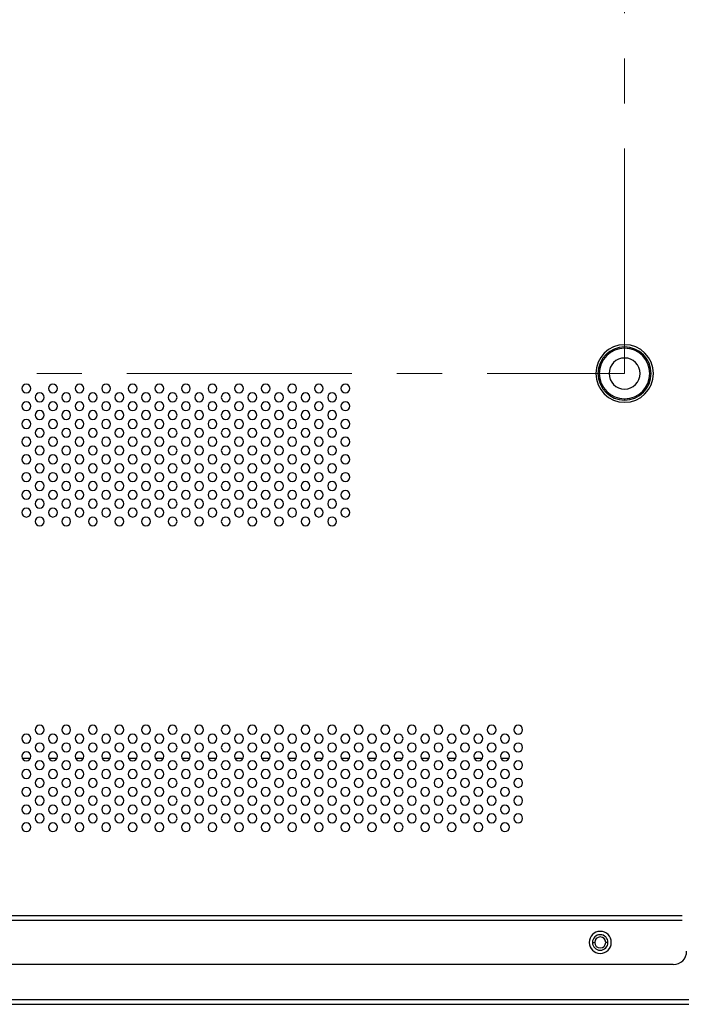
# Model space of a CAD drawing. Header units: millimetres. Extents: x 0 to 1118, y 0 to 864.
# Tile 64 of 256: x 915 to 952, y 282 to 337. Entities that reach past the tile are written whole.
import ezdxf

# ---------------------------------------------------------------- set-up
doc = ezdxf.new("R2010")
doc.units = ezdxf.units.MM
doc.linetypes.add('CENTERX2', pattern=[20.32, 12.7, -2.54, 2.54, -2.54])

msp = doc.modelspace()

# ---------------------------------------------------------------- linework, layer by layer
at = {"color": 7, "linetype": 'CENTERX2', "lineweight": 18}
for p, q in [((949.2623, 317.1253), (949.2623, 467.1253)), ((799.2623, 317.1253), (949.2623, 317.1253))]:
    msp.add_line(p, q, dxfattribs=at)
at = {"color": 7, "linetype": 'Continuous', "lineweight": 25}
for p, q in [((949.2623, 318.5503), (949.2623, 318.6253)), ((949.2623, 315.7003), (949.2623, 315.6253)), ((915.7294, 295.4066), (915.2952, 295.4066)), ((917.2294, 295.4066), (916.7952, 295.4066)), ((918.7294, 295.4066), (918.2952, 295.4066)), ((920.2294, 295.4066), (919.7952, 295.4066)), ((921.7294, 295.4066), (921.2952, 295.4066)), ((923.2294, 295.4066), (922.7952, 295.4066)), ((924.7294, 295.4066), (924.2952, 295.4066)), ((926.2294, 295.4066), (925.7952, 295.4066)), ((927.7294, 295.4066), (927.2952, 295.4066)), ((929.2294, 295.4066), (928.7952, 295.4066)), ((930.7294, 295.4066), (930.2952, 295.4066)), ((932.2294, 295.4066), (931.7952, 295.4066)), ((933.7294, 295.4066), (933.2952, 295.4066)), ((935.2294, 295.4066), (934.7952, 295.4066)), ((936.7294, 295.4066), (936.2952, 295.4066)), ((938.2294, 295.4066), (937.7952, 295.4066)), ((939.7294, 295.4066), (939.2952, 295.4066)), ((941.2294, 295.4066), (940.7952, 295.4066)), ((942.7294, 295.4066), (942.2952, 295.4066)), ((952.5123, 286.5306), (796.0123, 286.5306)), ((796.0123, 286.2806), (952.5123, 286.2806)), ((947.4498, 285.0306), (947.5748, 285.0306)), ((948.3248, 285.0306), (948.1998, 285.0306)), ((952.0123, 283.7806), (796.5123, 283.7806)), ((973.1243, 281.7906), (799.2873, 281.7906)), ((799.2873, 281.5406), (973.1243, 281.5406))]:
    msp.add_line(p, q, dxfattribs=at)
for centre, radius, start, end in [((949.2623, 317.1253), 1.625, 0, 180), ((949.2623, 317.1253), 1.5, 90, 180), ((949.2623, 317.1253), 1.425, 90, 180), ((949.2623, 317.1253), 1.5, 0, 90), ((949.2623, 317.1253), 1.425, 0, 90), ((949.2623, 317.1253), 0.875, 90, 270), ((949.2623, 317.1253), 0.875, 270, 90), ((949.2623, 317.1253), 1.625, 180, 0), ((949.2623, 317.1253), 1.5, 180, 270), ((949.2623, 317.1253), 1.425, 180, 270), ((949.2623, 317.1253), 1.425, 270, 0), ((949.2623, 317.1253), 1.5, 270, 0), ((915.5123, 316.2806), 0.25, 0, 180), ((915.5123, 316.2806), 0.25, 180, 0), ((917.0123, 316.2806), 0.25, 0, 180), ((917.0123, 316.2806), 0.25, 180, 0), ((918.5123, 316.2806), 0.25, 0, 180), ((918.5123, 316.2806), 0.25, 180, 0), ((920.0123, 316.2806), 0.25, 0, 180), ((920.0123, 316.2806), 0.25, 180, 0), ((921.5123, 316.2806), 0.25, 0, 180), ((921.5123, 316.2806), 0.25, 180, 0), ((923.0123, 316.2806), 0.25, 0, 180), ((923.0123, 316.2806), 0.25, 180, 0), ((924.5123, 316.2806), 0.25, 0, 180), ((924.5123, 316.2806), 0.25, 180, 0), ((926.0123, 316.2806), 0.25, 0, 180), ((926.0123, 316.2806), 0.25, 180, 0), ((927.5123, 316.2806), 0.25, 0, 180), ((927.5123, 316.2806), 0.25, 180, 0), ((929.0123, 316.2806), 0.25, 0, 180), ((929.0123, 316.2806), 0.25, 180, 0), ((930.5123, 316.2806), 0.25, 0, 180), ((930.5123, 316.2806), 0.25, 180, 0), ((932.0123, 316.2806), 0.25, 0, 180), ((932.0123, 316.2806), 0.25, 180, 0), ((933.5123, 316.2806), 0.25, 0, 180), ((933.5123, 316.2806), 0.25, 180, 0), ((915.5123, 315.2806), 0.25, 0, 180), ((916.2623, 315.7806), 0.25, 0, 180), ((916.2623, 315.7806), 0.25, 180, 0), ((917.0123, 315.2806), 0.25, 0, 180), ((917.7623, 315.7806), 0.25, 0, 180), ((917.7623, 315.7806), 0.25, 180, 0), ((918.5123, 315.2806), 0.25, 0, 180), ((919.2623, 315.7806), 0.25, 0, 180), ((919.2623, 315.7806), 0.25, 180, 0), ((920.0123, 315.2806), 0.25, 0, 180), ((920.7623, 315.7806), 0.25, 0, 180), ((920.7623, 315.7806), 0.25, 180, 0), ((921.5123, 315.2806), 0.25, 0, 180), ((922.2623, 315.7806), 0.25, 0, 180), ((922.2623, 315.7806), 0.25, 180, 0), ((923.0123, 315.2806), 0.25, 0, 180), ((923.7623, 315.7806), 0.25, 0, 180), ((923.7623, 315.7806), 0.25, 180, 0), ((924.5123, 315.2806), 0.25, 0, 180), ((925.2623, 315.7806), 0.25, 0, 180), ((925.2623, 315.7806), 0.25, 180, 0), ((926.0123, 315.2806), 0.25, 0, 180), ((926.7623, 315.7806), 0.25, 0, 180), ((926.7623, 315.7806), 0.25, 180, 0), ((927.5123, 315.2806), 0.25, 0, 180), ((928.2623, 315.7806), 0.25, 0, 180), ((928.2623, 315.7806), 0.25, 180, 0), ((929.0123, 315.2806), 0.25, 0, 180), ((929.7623, 315.7806), 0.25, 0, 180), ((929.7623, 315.7806), 0.25, 180, 0), ((930.5123, 315.2806), 0.25, 0, 180), ((931.2623, 315.7806), 0.25, 0, 180), ((931.2623, 315.7806), 0.25, 180, 0), ((932.0123, 315.2806), 0.25, 0, 180), ((932.7623, 315.7806), 0.25, 0, 180), ((932.7623, 315.7806), 0.25, 180, 0), ((933.5123, 315.2806), 0.25, 0, 180), ((915.5123, 315.2806), 0.25, 180, 0), ((916.2623, 314.7806), 0.25, 0, 180), ((917.0123, 315.2806), 0.25, 180, 0), ((917.7623, 314.7806), 0.25, 0, 180), ((918.5123, 315.2806), 0.25, 180, 0), ((919.2623, 314.7806), 0.25, 0, 180), ((920.0123, 315.2806), 0.25, 180, 0), ((920.7623, 314.7806), 0.25, 0, 180), ((921.5123, 315.2806), 0.25, 180, 0), ((922.2623, 314.7806), 0.25, 0, 180), ((923.0123, 315.2806), 0.25, 180, 0), ((923.7623, 314.7806), 0.25, 0, 180), ((924.5123, 315.2806), 0.25, 180, 0), ((925.2623, 314.7806), 0.25, 0, 180), ((926.0123, 315.2806), 0.25, 180, 0), ((926.7623, 314.7806), 0.25, 0, 180), ((927.5123, 315.2806), 0.25, 180, 0), ((928.2623, 314.7806), 0.25, 0, 180), ((929.0123, 315.2806), 0.25, 180, 0), ((929.7623, 314.7806), 0.25, 0, 180), ((930.5123, 315.2806), 0.25, 180, 0), ((931.2623, 314.7806), 0.25, 0, 180), ((932.0123, 315.2806), 0.25, 180, 0), ((932.7623, 314.7806), 0.25, 0, 180), ((933.5123, 315.2806), 0.25, 180, 0), ((915.5123, 314.2806), 0.25, 0, 180), ((916.2623, 314.7806), 0.25, 180, 0), ((917.0123, 314.2806), 0.25, 0, 180), ((917.7623, 314.7806), 0.25, 180, 0), ((918.5123, 314.2806), 0.25, 0, 180), ((919.2623, 314.7806), 0.25, 180, 0), ((920.0123, 314.2806), 0.25, 0, 180), ((920.7623, 314.7806), 0.25, 180, 0), ((921.5123, 314.2806), 0.25, 0, 180), ((922.2623, 314.7806), 0.25, 180, 0), ((923.0123, 314.2806), 0.25, 0, 180), ((923.7623, 314.7806), 0.25, 180, 0), ((924.5123, 314.2806), 0.25, 0, 180), ((925.2623, 314.7806), 0.25, 180, 0), ((926.0123, 314.2806), 0.25, 0, 180), ((926.7623, 314.7806), 0.25, 180, 0), ((927.5123, 314.2806), 0.25, 0, 180), ((928.2623, 314.7806), 0.25, 180, 0), ((929.0123, 314.2806), 0.25, 0, 180), ((929.7623, 314.7806), 0.25, 180, 0), ((930.5123, 314.2806), 0.25, 0, 180), ((931.2623, 314.7806), 0.25, 180, 0), ((932.0123, 314.2806), 0.25, 0, 180), ((932.7623, 314.7806), 0.25, 180, 0), ((933.5123, 314.2806), 0.25, 0, 180), ((915.5123, 314.2806), 0.25, 180, 0), ((916.2623, 313.7806), 0.25, 0, 180), ((917.0123, 314.2806), 0.25, 180, 0), ((917.7623, 313.7806), 0.25, 0, 180), ((918.5123, 314.2806), 0.25, 180, 0), ((919.2623, 313.7806), 0.25, 0, 180), ((920.0123, 314.2806), 0.25, 180, 0), ((920.7623, 313.7806), 0.25, 0, 180), ((921.5123, 314.2806), 0.25, 180, 0), ((922.2623, 313.7806), 0.25, 0, 180), ((923.0123, 314.2806), 0.25, 180, 0), ((923.7623, 313.7806), 0.25, 0, 180), ((924.5123, 314.2806), 0.25, 180, 0), ((925.2623, 313.7806), 0.25, 0, 180), ((926.0123, 314.2806), 0.25, 180, 0), ((926.7623, 313.7806), 0.25, 0, 180), ((927.5123, 314.2806), 0.25, 180, 0), ((928.2623, 313.7806), 0.25, 0, 180), ((929.0123, 314.2806), 0.25, 180, 0), ((929.7623, 313.7806), 0.25, 0, 180), ((930.5123, 314.2806), 0.25, 180, 0), ((931.2623, 313.7806), 0.25, 0, 180), ((932.0123, 314.2806), 0.25, 180, 0), ((932.7623, 313.7806), 0.25, 0, 180), ((933.5123, 314.2806), 0.25, 180, 0), ((915.5123, 313.2806), 0.25, 0, 180), ((915.5123, 313.2806), 0.25, 180, 0), ((916.2623, 313.7806), 0.25, 180, 0), ((917.0123, 313.2806), 0.25, 0, 180), ((917.0123, 313.2806), 0.25, 180, 0), ((917.7623, 313.7806), 0.25, 180, 0), ((918.5123, 313.2806), 0.25, 0, 180), ((918.5123, 313.2806), 0.25, 180, 0), ((919.2623, 313.7806), 0.25, 180, 0), ((920.0123, 313.2806), 0.25, 0, 180), ((920.0123, 313.2806), 0.25, 180, 0), ((920.7623, 313.7806), 0.25, 180, 0), ((921.5123, 313.2806), 0.25, 0, 180), ((921.5123, 313.2806), 0.25, 180, 0), ((922.2623, 313.7806), 0.25, 180, 0), ((923.0123, 313.2806), 0.25, 0, 180), ((923.0123, 313.2806), 0.25, 180, 0), ((923.7623, 313.7806), 0.25, 180, 0), ((924.5123, 313.2806), 0.25, 0, 180), ((924.5123, 313.2806), 0.25, 180, 0), ((925.2623, 313.7806), 0.25, 180, 0), ((926.0123, 313.2806), 0.25, 0, 180), ((926.0123, 313.2806), 0.25, 180, 0), ((926.7623, 313.7806), 0.25, 180, 0), ((927.5123, 313.2806), 0.25, 0, 180), ((927.5123, 313.2806), 0.25, 180, 0), ((928.2623, 313.7806), 0.25, 180, 0), ((929.0123, 313.2806), 0.25, 0, 180), ((929.0123, 313.2806), 0.25, 180, 0), ((929.7623, 313.7806), 0.25, 180, 0), ((930.5123, 313.2806), 0.25, 0, 180), ((930.5123, 313.2806), 0.25, 180, 0), ((931.2623, 313.7806), 0.25, 180, 0), ((932.0123, 313.2806), 0.25, 0, 180), ((932.0123, 313.2806), 0.25, 180, 0), ((932.7623, 313.7806), 0.25, 180, 0), ((933.5123, 313.2806), 0.25, 0, 180), ((933.5123, 313.2806), 0.25, 180, 0), ((916.2623, 312.7806), 0.25, 0, 180), ((916.2623, 312.7806), 0.25, 180, 0), ((917.7623, 312.7806), 0.25, 0, 180), ((917.7623, 312.7806), 0.25, 180, 0), ((919.2623, 312.7806), 0.25, 0, 180), ((919.2623, 312.7806), 0.25, 180, 0), ((920.7623, 312.7806), 0.25, 0, 180), ((920.7623, 312.7806), 0.25, 180, 0), ((922.2623, 312.7806), 0.25, 0, 180), ((922.2623, 312.7806), 0.25, 180, 0), ((923.7623, 312.7806), 0.25, 0, 180), ((923.7623, 312.7806), 0.25, 180, 0), ((925.2623, 312.7806), 0.25, 0, 180), ((925.2623, 312.7806), 0.25, 180, 0), ((926.7623, 312.7806), 0.25, 0, 180), ((926.7623, 312.7806), 0.25, 180, 0), ((928.2623, 312.7806), 0.25, 0, 180), ((928.2623, 312.7806), 0.25, 180, 0), ((929.7623, 312.7806), 0.25, 0, 180), ((929.7623, 312.7806), 0.25, 180, 0), ((931.2623, 312.7806), 0.25, 0, 180), ((931.2623, 312.7806), 0.25, 180, 0), ((932.7623, 312.7806), 0.25, 0, 180), ((932.7623, 312.7806), 0.25, 180, 0), ((915.5123, 312.2806), 0.25, 0, 180), ((915.5123, 312.2806), 0.25, 180, 0), ((917.0123, 312.2806), 0.25, 0, 180), ((917.0123, 312.2806), 0.25, 180, 0), ((918.5123, 312.2806), 0.25, 0, 180), ((918.5123, 312.2806), 0.25, 180, 0), ((920.0123, 312.2806), 0.25, 0, 180), ((920.0123, 312.2806), 0.25, 180, 0), ((921.5123, 312.2806), 0.25, 0, 180), ((921.5123, 312.2806), 0.25, 180, 0), ((923.0123, 312.2806), 0.25, 0, 180), ((923.0123, 312.2806), 0.25, 180, 0), ((924.5123, 312.2806), 0.25, 0, 180), ((924.5123, 312.2806), 0.25, 180, 0), ((926.0123, 312.2806), 0.25, 0, 180), ((926.0123, 312.2806), 0.25, 180, 0), ((927.5123, 312.2806), 0.25, 0, 180), ((927.5123, 312.2806), 0.25, 180, 0), ((929.0123, 312.2806), 0.25, 0, 180), ((929.0123, 312.2806), 0.25, 180, 0), ((930.5123, 312.2806), 0.25, 0, 180), ((930.5123, 312.2806), 0.25, 180, 0), ((932.0123, 312.2806), 0.25, 0, 180), ((932.0123, 312.2806), 0.25, 180, 0), ((933.5123, 312.2806), 0.25, 0, 180), ((933.5123, 312.2806), 0.25, 180, 0), ((916.2623, 311.7806), 0.25, 0, 180), ((916.2623, 311.7806), 0.25, 180, 0), ((917.7623, 311.7806), 0.25, 0, 180), ((917.7623, 311.7806), 0.25, 180, 0), ((919.2623, 311.7806), 0.25, 0, 180), ((919.2623, 311.7806), 0.25, 180, 0), ((920.7623, 311.7806), 0.25, 0, 180), ((920.7623, 311.7806), 0.25, 180, 0), ((922.2623, 311.7806), 0.25, 0, 180), ((922.2623, 311.7806), 0.25, 180, 0), ((923.7623, 311.7806), 0.25, 0, 180), ((923.7623, 311.7806), 0.25, 180, 0), ((925.2623, 311.7806), 0.25, 0, 180), ((925.2623, 311.7806), 0.25, 180, 0), ((926.7623, 311.7806), 0.25, 0, 180), ((926.7623, 311.7806), 0.25, 180, 0), ((928.2623, 311.7806), 0.25, 0, 180), ((928.2623, 311.7806), 0.25, 180, 0), ((929.7623, 311.7806), 0.25, 0, 180), ((929.7623, 311.7806), 0.25, 180, 0), ((931.2623, 311.7806), 0.25, 0, 180), ((931.2623, 311.7806), 0.25, 180, 0), ((932.7623, 311.7806), 0.25, 0, 180), ((932.7623, 311.7806), 0.25, 180, 0), ((915.5123, 311.2806), 0.25, 0, 180), ((915.5123, 311.2806), 0.25, 180, 0), ((917.0123, 311.2806), 0.25, 0, 180), ((917.0123, 311.2806), 0.25, 180, 0), ((918.5123, 311.2806), 0.25, 0, 180), ((918.5123, 311.2806), 0.25, 180, 0), ((920.0123, 311.2806), 0.25, 0, 180), ((920.0123, 311.2806), 0.25, 180, 0), ((921.5123, 311.2806), 0.25, 0, 180), ((921.5123, 311.2806), 0.25, 180, 0), ((923.0123, 311.2806), 0.25, 0, 180), ((923.0123, 311.2806), 0.25, 180, 0), ((924.5123, 311.2806), 0.25, 0, 180), ((924.5123, 311.2806), 0.25, 180, 0), ((926.0123, 311.2806), 0.25, 0, 180), ((926.0123, 311.2806), 0.25, 180, 0), ((927.5123, 311.2806), 0.25, 0, 180), ((927.5123, 311.2806), 0.25, 180, 0), ((929.0123, 311.2806), 0.25, 0, 180), ((929.0123, 311.2806), 0.25, 180, 0), ((930.5123, 311.2806), 0.25, 0, 180), ((930.5123, 311.2806), 0.25, 180, 0), ((932.0123, 311.2806), 0.25, 0, 180), ((932.0123, 311.2806), 0.25, 180, 0), ((933.5123, 311.2806), 0.25, 0, 180), ((933.5123, 311.2806), 0.25, 180, 0), ((915.5123, 310.2806), 0.25, 0, 180), ((916.2623, 310.7806), 0.25, 0, 180), ((916.2623, 310.7806), 0.25, 180, 0), ((917.0123, 310.2806), 0.25, 0, 180), ((917.7623, 310.7806), 0.25, 0, 180), ((917.7623, 310.7806), 0.25, 180, 0), ((918.5123, 310.2806), 0.25, 0, 180), ((919.2623, 310.7806), 0.25, 0, 180), ((919.2623, 310.7806), 0.25, 180, 0), ((920.0123, 310.2806), 0.25, 0, 180), ((920.7623, 310.7806), 0.25, 0, 180), ((920.7623, 310.7806), 0.25, 180, 0), ((921.5123, 310.2806), 0.25, 0, 180), ((922.2623, 310.7806), 0.25, 0, 180), ((922.2623, 310.7806), 0.25, 180, 0), ((923.0123, 310.2806), 0.25, 0, 180), ((923.7623, 310.7806), 0.25, 0, 180), ((923.7623, 310.7806), 0.25, 180, 0), ((924.5123, 310.2806), 0.25, 0, 180), ((925.2623, 310.7806), 0.25, 0, 180), ((925.2623, 310.7806), 0.25, 180, 0), ((926.0123, 310.2806), 0.25, 0, 180), ((926.7623, 310.7806), 0.25, 0, 180), ((926.7623, 310.7806), 0.25, 180, 0), ((927.5123, 310.2806), 0.25, 0, 180), ((928.2623, 310.7806), 0.25, 0, 180), ((928.2623, 310.7806), 0.25, 180, 0), ((929.0123, 310.2806), 0.25, 0, 180), ((929.7623, 310.7806), 0.25, 0, 180), ((929.7623, 310.7806), 0.25, 180, 0), ((930.5123, 310.2806), 0.25, 0, 180), ((931.2623, 310.7806), 0.25, 0, 180), ((931.2623, 310.7806), 0.25, 180, 0), ((932.0123, 310.2806), 0.25, 0, 180), ((932.7623, 310.7806), 0.25, 0, 180), ((932.7623, 310.7806), 0.25, 180, 0), ((933.5123, 310.2806), 0.25, 0, 180), ((915.5123, 310.2806), 0.25, 180, 0), ((916.2623, 309.7806), 0.25, 0, 180), ((917.0123, 310.2806), 0.25, 180, 0), ((917.7623, 309.7806), 0.25, 0, 180), ((918.5123, 310.2806), 0.25, 180, 0), ((919.2623, 309.7806), 0.25, 0, 180), ((920.0123, 310.2806), 0.25, 180, 0), ((920.7623, 309.7806), 0.25, 0, 180), ((921.5123, 310.2806), 0.25, 180, 0), ((922.2623, 309.7806), 0.25, 0, 180), ((923.0123, 310.2806), 0.25, 180, 0), ((923.7623, 309.7806), 0.25, 0, 180), ((924.5123, 310.2806), 0.25, 180, 0), ((925.2623, 309.7806), 0.25, 0, 180), ((926.0123, 310.2806), 0.25, 180, 0), ((926.7623, 309.7806), 0.25, 0, 180), ((927.5123, 310.2806), 0.25, 180, 0), ((928.2623, 309.7806), 0.25, 0, 180), ((929.0123, 310.2806), 0.25, 180, 0), ((929.7623, 309.7806), 0.25, 0, 180), ((930.5123, 310.2806), 0.25, 180, 0), ((931.2623, 309.7806), 0.25, 0, 180), ((932.0123, 310.2806), 0.25, 180, 0), ((932.7623, 309.7806), 0.25, 0, 180), ((933.5123, 310.2806), 0.25, 180, 0), ((915.5123, 309.2806), 0.25, 0, 180), ((916.2623, 309.7806), 0.25, 180, 0), ((917.0123, 309.2806), 0.25, 0, 180), ((917.7623, 309.7806), 0.25, 180, 0), ((918.5123, 309.2806), 0.25, 0, 180), ((919.2623, 309.7806), 0.25, 180, 0), ((920.0123, 309.2806), 0.25, 0, 180), ((920.7623, 309.7806), 0.25, 180, 0), ((921.5123, 309.2806), 0.25, 0, 180), ((922.2623, 309.7806), 0.25, 180, 0), ((923.0123, 309.2806), 0.25, 0, 180), ((923.7623, 309.7806), 0.25, 180, 0), ((924.5123, 309.2806), 0.25, 0, 180), ((925.2623, 309.7806), 0.25, 180, 0), ((926.0123, 309.2806), 0.25, 0, 180), ((926.7623, 309.7806), 0.25, 180, 0), ((927.5123, 309.2806), 0.25, 0, 180), ((928.2623, 309.7806), 0.25, 180, 0), ((929.0123, 309.2806), 0.25, 0, 180), ((929.7623, 309.7806), 0.25, 180, 0), ((930.5123, 309.2806), 0.25, 0, 180), ((931.2623, 309.7806), 0.25, 180, 0), ((932.0123, 309.2806), 0.25, 0, 180), ((932.7623, 309.7806), 0.25, 180, 0), ((933.5123, 309.2806), 0.25, 0, 180), ((915.5123, 309.2806), 0.25, 180, 0), ((916.2623, 308.7806), 0.25, 0, 180), ((917.0123, 309.2806), 0.25, 180, 0), ((917.7623, 308.7806), 0.25, 0, 180), ((918.5123, 309.2806), 0.25, 180, 0), ((919.2623, 308.7806), 0.25, 0, 180), ((920.0123, 309.2806), 0.25, 180, 0), ((920.7623, 308.7806), 0.25, 0, 180), ((921.5123, 309.2806), 0.25, 180, 0), ((922.2623, 308.7806), 0.25, 0, 180), ((923.0123, 309.2806), 0.25, 180, 0), ((923.7623, 308.7806), 0.25, 0, 180), ((924.5123, 309.2806), 0.25, 180, 0), ((925.2623, 308.7806), 0.25, 0, 180), ((926.0123, 309.2806), 0.25, 180, 0), ((926.7623, 308.7806), 0.25, 0, 180), ((927.5123, 309.2806), 0.25, 180, 0), ((928.2623, 308.7806), 0.25, 0, 180), ((929.0123, 309.2806), 0.25, 180, 0), ((929.7623, 308.7806), 0.25, 0, 180), ((930.5123, 309.2806), 0.25, 180, 0), ((931.2623, 308.7806), 0.25, 0, 180), ((932.0123, 309.2806), 0.25, 180, 0), ((932.7623, 308.7806), 0.25, 0, 180), ((933.5123, 309.2806), 0.25, 180, 0), ((916.2623, 308.7806), 0.25, 180, 0), ((917.7623, 308.7806), 0.25, 180, 0), ((919.2623, 308.7806), 0.25, 180, 0), ((920.7623, 308.7806), 0.25, 180, 0), ((922.2623, 308.7806), 0.25, 180, 0), ((923.7623, 308.7806), 0.25, 180, 0), ((925.2623, 308.7806), 0.25, 180, 0), ((926.7623, 308.7806), 0.25, 180, 0), ((928.2623, 308.7806), 0.25, 180, 0), ((929.7623, 308.7806), 0.25, 180, 0), ((931.2623, 308.7806), 0.25, 180, 0), ((932.7623, 308.7806), 0.25, 180, 0), ((916.2623, 297.0306), 0.25, 0, 180), ((917.7623, 297.0306), 0.25, 0, 180), ((919.2623, 297.0306), 0.25, 0, 180), ((920.7623, 297.0306), 0.25, 0, 180), ((922.2623, 297.0306), 0.25, 0, 180), ((923.7623, 297.0306), 0.25, 0, 180), ((925.2623, 297.0306), 0.25, 0, 180), ((926.7623, 297.0306), 0.25, 0, 180), ((928.2623, 297.0306), 0.25, 0, 180), ((929.7623, 297.0306), 0.25, 0, 180), ((931.2623, 297.0306), 0.25, 0, 180), ((932.7623, 297.0306), 0.25, 0, 180), ((934.2623, 297.0306), 0.25, 0, 180), ((935.7623, 297.0306), 0.25, 0, 180), ((937.2623, 297.0306), 0.25, 0, 180), ((938.7623, 297.0306), 0.25, 0, 180), ((940.2623, 297.0306), 0.25, 0, 180), ((941.7623, 297.0306), 0.25, 0, 180), ((943.2623, 297.0306), 0.25, 0, 180), ((915.5123, 296.5306), 0.25, 0, 180), ((916.2623, 297.0306), 0.25, 180, 0), ((917.0123, 296.5306), 0.25, 0, 180), ((917.7623, 297.0306), 0.25, 180, 0), ((918.5123, 296.5306), 0.25, 0, 180), ((919.2623, 297.0306), 0.25, 180, 0), ((920.0123, 296.5306), 0.25, 0, 180), ((920.7623, 297.0306), 0.25, 180, 0), ((921.5123, 296.5306), 0.25, 0, 180), ((922.2623, 297.0306), 0.25, 180, 0), ((923.0123, 296.5306), 0.25, 0, 180), ((923.7623, 297.0306), 0.25, 180, 0), ((924.5123, 296.5306), 0.25, 0, 180), ((925.2623, 297.0306), 0.25, 180, 0), ((926.0123, 296.5306), 0.25, 0, 180), ((926.7623, 297.0306), 0.25, 180, 0), ((927.5123, 296.5306), 0.25, 0, 180), ((928.2623, 297.0306), 0.25, 180, 0), ((929.0123, 296.5306), 0.25, 0, 180), ((929.7623, 297.0306), 0.25, 180, 0), ((930.5123, 296.5306), 0.25, 0, 180), ((931.2623, 297.0306), 0.25, 180, 0), ((932.0123, 296.5306), 0.25, 0, 180), ((932.7623, 297.0306), 0.25, 180, 0), ((933.5123, 296.5306), 0.25, 0, 180), ((934.2623, 297.0306), 0.25, 180, 0), ((935.0123, 296.5306), 0.25, 0, 180), ((935.7623, 297.0306), 0.25, 180, 0), ((936.5123, 296.5306), 0.25, 0, 180), ((937.2623, 297.0306), 0.25, 180, 0), ((938.0123, 296.5306), 0.25, 0, 180), ((938.7623, 297.0306), 0.25, 180, 0), ((939.5123, 296.5306), 0.25, 0, 180), ((940.2623, 297.0306), 0.25, 180, 0), ((941.0123, 296.5306), 0.25, 0, 180), ((941.7623, 297.0306), 0.25, 180, 0), ((942.5123, 296.5306), 0.25, 0, 180), ((943.2623, 297.0306), 0.25, 180, 0), ((915.5123, 296.5306), 0.25, 180, 0), ((916.2623, 296.0306), 0.25, 0, 180), ((917.0123, 296.5306), 0.25, 180, 0), ((917.7623, 296.0306), 0.25, 0, 180), ((918.5123, 296.5306), 0.25, 180, 0), ((919.2623, 296.0306), 0.25, 0, 180), ((920.0123, 296.5306), 0.25, 180, 0), ((920.7623, 296.0306), 0.25, 0, 180), ((921.5123, 296.5306), 0.25, 180, 0), ((922.2623, 296.0306), 0.25, 0, 180), ((923.0123, 296.5306), 0.25, 180, 0), ((923.7623, 296.0306), 0.25, 0, 180), ((924.5123, 296.5306), 0.25, 180, 0), ((925.2623, 296.0306), 0.25, 0, 180), ((926.0123, 296.5306), 0.25, 180, 0), ((926.7623, 296.0306), 0.25, 0, 180), ((927.5123, 296.5306), 0.25, 180, 0), ((928.2623, 296.0306), 0.25, 0, 180), ((929.0123, 296.5306), 0.25, 180, 0), ((929.7623, 296.0306), 0.25, 0, 180), ((930.5123, 296.5306), 0.25, 180, 0), ((931.2623, 296.0306), 0.25, 0, 180), ((932.0123, 296.5306), 0.25, 180, 0), ((932.7623, 296.0306), 0.25, 0, 180), ((933.5123, 296.5306), 0.25, 180, 0), ((934.2623, 296.0306), 0.25, 0, 180), ((935.0123, 296.5306), 0.25, 180, 0), ((935.7623, 296.0306), 0.25, 0, 180), ((936.5123, 296.5306), 0.25, 180, 0), ((937.2623, 296.0306), 0.25, 0, 180), ((938.0123, 296.5306), 0.25, 180, 0), ((938.7623, 296.0306), 0.25, 0, 180), ((939.5123, 296.5306), 0.25, 180, 0), ((940.2623, 296.0306), 0.25, 0, 180), ((941.0123, 296.5306), 0.25, 180, 0), ((941.7623, 296.0306), 0.25, 0, 180), ((942.5123, 296.5306), 0.25, 180, 0), ((943.2623, 296.0306), 0.25, 0, 180), ((915.5123, 295.5306), 0.25, 0, 180), ((915.5123, 295.5306), 0.25, 180, 0), ((916.2623, 296.0306), 0.25, 180, 0), ((917.0123, 295.5306), 0.25, 0, 180), ((917.0123, 295.5306), 0.25, 180, 0), ((917.7623, 296.0306), 0.25, 180, 0), ((918.5123, 295.5306), 0.25, 0, 180), ((918.5123, 295.5306), 0.25, 180, 0), ((919.2623, 296.0306), 0.25, 180, 0), ((920.0123, 295.5306), 0.25, 0, 180), ((920.0123, 295.5306), 0.25, 180, 0), ((920.7623, 296.0306), 0.25, 180, 0), ((921.5123, 295.5306), 0.25, 0, 180), ((921.5123, 295.5306), 0.25, 180, 0), ((922.2623, 296.0306), 0.25, 180, 0), ((923.0123, 295.5306), 0.25, 0, 180), ((923.0123, 295.5306), 0.25, 180, 0), ((923.7623, 296.0306), 0.25, 180, 0), ((924.5123, 295.5306), 0.25, 0, 180), ((924.5123, 295.5306), 0.25, 180, 0), ((925.2623, 296.0306), 0.25, 180, 0), ((926.0123, 295.5306), 0.25, 0, 180), ((926.0123, 295.5306), 0.25, 180, 0), ((926.7623, 296.0306), 0.25, 180, 0), ((927.5123, 295.5306), 0.25, 0, 180), ((927.5123, 295.5306), 0.25, 180, 0), ((928.2623, 296.0306), 0.25, 180, 0), ((929.0123, 295.5306), 0.25, 0, 180), ((929.0123, 295.5306), 0.25, 180, 0), ((929.7623, 296.0306), 0.25, 180, 0), ((930.5123, 295.5306), 0.25, 0, 180), ((930.5123, 295.5306), 0.25, 180, 0), ((931.2623, 296.0306), 0.25, 180, 0), ((932.0123, 295.5306), 0.25, 0, 180), ((932.0123, 295.5306), 0.25, 180, 0), ((932.7623, 296.0306), 0.25, 180, 0), ((933.5123, 295.5306), 0.25, 0, 180), ((933.5123, 295.5306), 0.25, 180, 0), ((934.2623, 296.0306), 0.25, 180, 0), ((935.0123, 295.5306), 0.25, 0, 180), ((935.0123, 295.5306), 0.25, 180, 0), ((935.7623, 296.0306), 0.25, 180, 0), ((936.5123, 295.5306), 0.25, 0, 180), ((936.5123, 295.5306), 0.25, 180, 0), ((937.2623, 296.0306), 0.25, 180, 0), ((938.0123, 295.5306), 0.25, 0, 180), ((938.0123, 295.5306), 0.25, 180, 0), ((938.7623, 296.0306), 0.25, 180, 0), ((939.5123, 295.5306), 0.25, 0, 180), ((939.5123, 295.5306), 0.25, 180, 0), ((940.2623, 296.0306), 0.25, 180, 0), ((941.0123, 295.5306), 0.25, 0, 180), ((941.0123, 295.5306), 0.25, 180, 0), ((941.7623, 296.0306), 0.25, 180, 0), ((942.5123, 295.5306), 0.25, 0, 180), ((942.5123, 295.5306), 0.25, 180, 0), ((943.2623, 296.0306), 0.25, 180, 0), ((916.2623, 295.0306), 0.25, 0, 180), ((916.2623, 295.0306), 0.25, 180, 0), ((917.7623, 295.0306), 0.25, 0, 180), ((917.7623, 295.0306), 0.25, 180, 0), ((919.2623, 295.0306), 0.25, 0, 180), ((919.2623, 295.0306), 0.25, 180, 0), ((920.7623, 295.0306), 0.25, 0, 180), ((920.7623, 295.0306), 0.25, 180, 0), ((922.2623, 295.0306), 0.25, 0, 180), ((922.2623, 295.0306), 0.25, 180, 0), ((923.7623, 295.0306), 0.25, 0, 180), ((923.7623, 295.0306), 0.25, 180, 0), ((925.2623, 295.0306), 0.25, 0, 180), ((925.2623, 295.0306), 0.25, 180, 0), ((926.7623, 295.0306), 0.25, 0, 180), ((926.7623, 295.0306), 0.25, 180, 0), ((928.2623, 295.0306), 0.25, 0, 180), ((928.2623, 295.0306), 0.25, 180, 0), ((929.7623, 295.0306), 0.25, 0, 180), ((929.7623, 295.0306), 0.25, 180, 0), ((931.2623, 295.0306), 0.25, 0, 180), ((931.2623, 295.0306), 0.25, 180, 0), ((932.7623, 295.0306), 0.25, 0, 180), ((932.7623, 295.0306), 0.25, 180, 0), ((934.2623, 295.0306), 0.25, 0, 180), ((934.2623, 295.0306), 0.25, 180, 0), ((935.7623, 295.0306), 0.25, 0, 180), ((935.7623, 295.0306), 0.25, 180, 0), ((937.2623, 295.0306), 0.25, 0, 180), ((937.2623, 295.0306), 0.25, 180, 0), ((938.7623, 295.0306), 0.25, 0, 180), ((938.7623, 295.0306), 0.25, 180, 0), ((940.2623, 295.0306), 0.25, 0, 180), ((940.2623, 295.0306), 0.25, 180, 0), ((941.7623, 295.0306), 0.25, 0, 180), ((941.7623, 295.0306), 0.25, 180, 0), ((943.2623, 295.0306), 0.25, 0, 180), ((943.2623, 295.0306), 0.25, 180, 0), ((915.5123, 294.5306), 0.25, 0, 180), ((915.5123, 294.5306), 0.25, 180, 0), ((917.0123, 294.5306), 0.25, 0, 180), ((917.0123, 294.5306), 0.25, 180, 0), ((918.5123, 294.5306), 0.25, 0, 180), ((918.5123, 294.5306), 0.25, 180, 0), ((920.0123, 294.5306), 0.25, 0, 180), ((920.0123, 294.5306), 0.25, 180, 0), ((921.5123, 294.5306), 0.25, 0, 180), ((921.5123, 294.5306), 0.25, 180, 0), ((923.0123, 294.5306), 0.25, 0, 180), ((923.0123, 294.5306), 0.25, 180, 0), ((924.5123, 294.5306), 0.25, 0, 180), ((924.5123, 294.5306), 0.25, 180, 0), ((926.0123, 294.5306), 0.25, 0, 180), ((926.0123, 294.5306), 0.25, 180, 0), ((927.5123, 294.5306), 0.25, 0, 180), ((927.5123, 294.5306), 0.25, 180, 0), ((929.0123, 294.5306), 0.25, 0, 180), ((929.0123, 294.5306), 0.25, 180, 0), ((930.5123, 294.5306), 0.25, 0, 180), ((930.5123, 294.5306), 0.25, 180, 0), ((932.0123, 294.5306), 0.25, 0, 180), ((932.0123, 294.5306), 0.25, 180, 0), ((933.5123, 294.5306), 0.25, 0, 180), ((933.5123, 294.5306), 0.25, 180, 0), ((935.0123, 294.5306), 0.25, 0, 180), ((935.0123, 294.5306), 0.25, 180, 0), ((936.5123, 294.5306), 0.25, 0, 180), ((936.5123, 294.5306), 0.25, 180, 0), ((938.0123, 294.5306), 0.25, 0, 180), ((938.0123, 294.5306), 0.25, 180, 0), ((939.5123, 294.5306), 0.25, 0, 180), ((939.5123, 294.5306), 0.25, 180, 0), ((941.0123, 294.5306), 0.25, 0, 180), ((941.0123, 294.5306), 0.25, 180, 0), ((942.5123, 294.5306), 0.25, 0, 180), ((942.5123, 294.5306), 0.25, 180, 0), ((916.2623, 294.0306), 0.25, 0, 180), ((916.2623, 294.0306), 0.25, 180, 0), ((917.7623, 294.0306), 0.25, 0, 180), ((917.7623, 294.0306), 0.25, 180, 0), ((919.2623, 294.0306), 0.25, 0, 180), ((919.2623, 294.0306), 0.25, 180, 0), ((920.7623, 294.0306), 0.25, 0, 180), ((920.7623, 294.0306), 0.25, 180, 0), ((922.2623, 294.0306), 0.25, 0, 180), ((922.2623, 294.0306), 0.25, 180, 0), ((923.7623, 294.0306), 0.25, 0, 180), ((923.7623, 294.0306), 0.25, 180, 0), ((925.2623, 294.0306), 0.25, 0, 180), ((925.2623, 294.0306), 0.25, 180, 0), ((926.7623, 294.0306), 0.25, 0, 180), ((926.7623, 294.0306), 0.25, 180, 0), ((928.2623, 294.0306), 0.25, 0, 180), ((928.2623, 294.0306), 0.25, 180, 0), ((929.7623, 294.0306), 0.25, 0, 180), ((929.7623, 294.0306), 0.25, 180, 0), ((931.2623, 294.0306), 0.25, 0, 180), ((931.2623, 294.0306), 0.25, 180, 0), ((932.7623, 294.0306), 0.25, 0, 180), ((932.7623, 294.0306), 0.25, 180, 0), ((934.2623, 294.0306), 0.25, 0, 180), ((934.2623, 294.0306), 0.25, 180, 0), ((935.7623, 294.0306), 0.25, 0, 180), ((935.7623, 294.0306), 0.25, 180, 0), ((937.2623, 294.0306), 0.25, 0, 180), ((937.2623, 294.0306), 0.25, 180, 0), ((938.7623, 294.0306), 0.25, 0, 180), ((938.7623, 294.0306), 0.25, 180, 0), ((940.2623, 294.0306), 0.25, 0, 180), ((940.2623, 294.0306), 0.25, 180, 0), ((941.7623, 294.0306), 0.25, 0, 180), ((941.7623, 294.0306), 0.25, 180, 0), ((943.2623, 294.0306), 0.25, 0, 180), ((943.2623, 294.0306), 0.25, 180, 0), ((915.5123, 293.5306), 0.25, 0, 180), ((915.5123, 293.5306), 0.25, 180, 0), ((916.2623, 293.0306), 0.25, 0, 180), ((917.0123, 293.5306), 0.25, 0, 180), ((917.0123, 293.5306), 0.25, 180, 0), ((917.7623, 293.0306), 0.25, 0, 180), ((918.5123, 293.5306), 0.25, 0, 180), ((918.5123, 293.5306), 0.25, 180, 0), ((919.2623, 293.0306), 0.25, 0, 180), ((920.0123, 293.5306), 0.25, 0, 180), ((920.0123, 293.5306), 0.25, 180, 0), ((920.7623, 293.0306), 0.25, 0, 180), ((921.5123, 293.5306), 0.25, 0, 180), ((921.5123, 293.5306), 0.25, 180, 0), ((922.2623, 293.0306), 0.25, 0, 180), ((923.0123, 293.5306), 0.25, 0, 180), ((923.0123, 293.5306), 0.25, 180, 0), ((923.7623, 293.0306), 0.25, 0, 180), ((924.5123, 293.5306), 0.25, 0, 180), ((924.5123, 293.5306), 0.25, 180, 0), ((925.2623, 293.0306), 0.25, 0, 180), ((926.0123, 293.5306), 0.25, 0, 180), ((926.0123, 293.5306), 0.25, 180, 0), ((926.7623, 293.0306), 0.25, 0, 180), ((927.5123, 293.5306), 0.25, 0, 180), ((927.5123, 293.5306), 0.25, 180, 0), ((928.2623, 293.0306), 0.25, 0, 180), ((929.0123, 293.5306), 0.25, 0, 180), ((929.0123, 293.5306), 0.25, 180, 0), ((929.7623, 293.0306), 0.25, 0, 180), ((930.5123, 293.5306), 0.25, 0, 180), ((930.5123, 293.5306), 0.25, 180, 0), ((931.2623, 293.0306), 0.25, 0, 180), ((932.0123, 293.5306), 0.25, 0, 180), ((932.0123, 293.5306), 0.25, 180, 0), ((932.7623, 293.0306), 0.25, 0, 180), ((933.5123, 293.5306), 0.25, 0, 180), ((933.5123, 293.5306), 0.25, 180, 0), ((934.2623, 293.0306), 0.25, 0, 180), ((935.0123, 293.5306), 0.25, 0, 180), ((935.0123, 293.5306), 0.25, 180, 0), ((935.7623, 293.0306), 0.25, 0, 180), ((936.5123, 293.5306), 0.25, 0, 180), ((936.5123, 293.5306), 0.25, 180, 0), ((937.2623, 293.0306), 0.25, 0, 180), ((938.0123, 293.5306), 0.25, 0, 180), ((938.0123, 293.5306), 0.25, 180, 0), ((938.7623, 293.0306), 0.25, 0, 180), ((939.5123, 293.5306), 0.25, 0, 180), ((939.5123, 293.5306), 0.25, 180, 0), ((940.2623, 293.0306), 0.25, 0, 180), ((941.0123, 293.5306), 0.25, 0, 180), ((941.0123, 293.5306), 0.25, 180, 0), ((941.7623, 293.0306), 0.25, 0, 180), ((942.5123, 293.5306), 0.25, 0, 180), ((942.5123, 293.5306), 0.25, 180, 0), ((943.2623, 293.0306), 0.25, 0, 180), ((915.5123, 292.5306), 0.25, 0, 180), ((916.2623, 293.0306), 0.25, 180, 0), ((917.0123, 292.5306), 0.25, 0, 180), ((917.7623, 293.0306), 0.25, 180, 0), ((918.5123, 292.5306), 0.25, 0, 180), ((919.2623, 293.0306), 0.25, 180, 0), ((920.0123, 292.5306), 0.25, 0, 180), ((920.7623, 293.0306), 0.25, 180, 0), ((921.5123, 292.5306), 0.25, 0, 180), ((922.2623, 293.0306), 0.25, 180, 0), ((923.0123, 292.5306), 0.25, 0, 180), ((923.7623, 293.0306), 0.25, 180, 0), ((924.5123, 292.5306), 0.25, 0, 180), ((925.2623, 293.0306), 0.25, 180, 0), ((926.0123, 292.5306), 0.25, 0, 180), ((926.7623, 293.0306), 0.25, 180, 0), ((927.5123, 292.5306), 0.25, 0, 180), ((928.2623, 293.0306), 0.25, 180, 0), ((929.0123, 292.5306), 0.25, 0, 180), ((929.7623, 293.0306), 0.25, 180, 0), ((930.5123, 292.5306), 0.25, 0, 180), ((931.2623, 293.0306), 0.25, 180, 0), ((932.0123, 292.5306), 0.25, 0, 180), ((932.7623, 293.0306), 0.25, 180, 0), ((933.5123, 292.5306), 0.25, 0, 180), ((934.2623, 293.0306), 0.25, 180, 0), ((935.0123, 292.5306), 0.25, 0, 180), ((935.7623, 293.0306), 0.25, 180, 0), ((936.5123, 292.5306), 0.25, 0, 180), ((937.2623, 293.0306), 0.25, 180, 0), ((938.0123, 292.5306), 0.25, 0, 180), ((938.7623, 293.0306), 0.25, 180, 0), ((939.5123, 292.5306), 0.25, 0, 180), ((940.2623, 293.0306), 0.25, 180, 0), ((941.0123, 292.5306), 0.25, 0, 180), ((941.7623, 293.0306), 0.25, 180, 0), ((942.5123, 292.5306), 0.25, 0, 180), ((943.2623, 293.0306), 0.25, 180, 0), ((915.5123, 292.5306), 0.25, 180, 0), ((916.2623, 292.0306), 0.25, 0, 180), ((917.0123, 292.5306), 0.25, 180, 0), ((917.7623, 292.0306), 0.25, 0, 180), ((918.5123, 292.5306), 0.25, 180, 0), ((919.2623, 292.0306), 0.25, 0, 180), ((920.0123, 292.5306), 0.25, 180, 0), ((920.7623, 292.0306), 0.25, 0, 180), ((921.5123, 292.5306), 0.25, 180, 0), ((922.2623, 292.0306), 0.25, 0, 180), ((923.0123, 292.5306), 0.25, 180, 0), ((923.7623, 292.0306), 0.25, 0, 180), ((924.5123, 292.5306), 0.25, 180, 0), ((925.2623, 292.0306), 0.25, 0, 180), ((926.0123, 292.5306), 0.25, 180, 0), ((926.7623, 292.0306), 0.25, 0, 180), ((927.5123, 292.5306), 0.25, 180, 0), ((928.2623, 292.0306), 0.25, 0, 180), ((929.0123, 292.5306), 0.25, 180, 0), ((929.7623, 292.0306), 0.25, 0, 180), ((930.5123, 292.5306), 0.25, 180, 0), ((931.2623, 292.0306), 0.25, 0, 180), ((932.0123, 292.5306), 0.25, 180, 0), ((932.7623, 292.0306), 0.25, 0, 180), ((933.5123, 292.5306), 0.25, 180, 0), ((934.2623, 292.0306), 0.25, 0, 180), ((935.0123, 292.5306), 0.25, 180, 0), ((935.7623, 292.0306), 0.25, 0, 180), ((936.5123, 292.5306), 0.25, 180, 0), ((937.2623, 292.0306), 0.25, 0, 180), ((938.0123, 292.5306), 0.25, 180, 0), ((938.7623, 292.0306), 0.25, 0, 180), ((939.5123, 292.5306), 0.25, 180, 0), ((940.2623, 292.0306), 0.25, 0, 180), ((941.0123, 292.5306), 0.25, 180, 0), ((941.7623, 292.0306), 0.25, 0, 180), ((942.5123, 292.5306), 0.25, 180, 0), ((943.2623, 292.0306), 0.25, 0, 180), ((915.5123, 291.5306), 0.25, 0, 180), ((916.2623, 292.0306), 0.25, 180, 0), ((917.0123, 291.5306), 0.25, 0, 180), ((917.7623, 292.0306), 0.25, 180, 0), ((918.5123, 291.5306), 0.25, 0, 180), ((919.2623, 292.0306), 0.25, 180, 0), ((920.0123, 291.5306), 0.25, 0, 180), ((920.7623, 292.0306), 0.25, 180, 0), ((921.5123, 291.5306), 0.25, 0, 180), ((922.2623, 292.0306), 0.25, 180, 0), ((923.0123, 291.5306), 0.25, 0, 180), ((923.7623, 292.0306), 0.25, 180, 0), ((924.5123, 291.5306), 0.25, 0, 180), ((925.2623, 292.0306), 0.25, 180, 0), ((926.0123, 291.5306), 0.25, 0, 180), ((926.7623, 292.0306), 0.25, 180, 0), ((927.5123, 291.5306), 0.25, 0, 180), ((928.2623, 292.0306), 0.25, 180, 0), ((929.0123, 291.5306), 0.25, 0, 180), ((929.7623, 292.0306), 0.25, 180, 0), ((930.5123, 291.5306), 0.25, 0, 180), ((931.2623, 292.0306), 0.25, 180, 0), ((932.0123, 291.5306), 0.25, 0, 180), ((932.7623, 292.0306), 0.25, 180, 0), ((933.5123, 291.5306), 0.25, 0, 180), ((934.2623, 292.0306), 0.25, 180, 0), ((935.0123, 291.5306), 0.25, 0, 180), ((935.7623, 292.0306), 0.25, 180, 0), ((936.5123, 291.5306), 0.25, 0, 180), ((937.2623, 292.0306), 0.25, 180, 0), ((938.0123, 291.5306), 0.25, 0, 180), ((938.7623, 292.0306), 0.25, 180, 0), ((939.5123, 291.5306), 0.25, 0, 180), ((940.2623, 292.0306), 0.25, 180, 0), ((941.0123, 291.5306), 0.25, 0, 180), ((941.7623, 292.0306), 0.25, 180, 0), ((942.5123, 291.5306), 0.25, 0, 180), ((943.2623, 292.0306), 0.25, 180, 0), ((915.5123, 291.5306), 0.25, 180, 0), ((917.0123, 291.5306), 0.25, 180, 0), ((918.5123, 291.5306), 0.25, 180, 0), ((920.0123, 291.5306), 0.25, 180, 0), ((921.5123, 291.5306), 0.25, 180, 0), ((923.0123, 291.5306), 0.25, 180, 0), ((924.5123, 291.5306), 0.25, 180, 0), ((926.0123, 291.5306), 0.25, 180, 0), ((927.5123, 291.5306), 0.25, 180, 0), ((929.0123, 291.5306), 0.25, 180, 0), ((930.5123, 291.5306), 0.25, 180, 0), ((932.0123, 291.5306), 0.25, 180, 0), ((933.5123, 291.5306), 0.25, 180, 0), ((935.0123, 291.5306), 0.25, 180, 0), ((936.5123, 291.5306), 0.25, 180, 0), ((938.0123, 291.5306), 0.25, 180, 0), ((939.5123, 291.5306), 0.25, 180, 0), ((941.0123, 291.5306), 0.25, 180, 0), ((942.5123, 291.5306), 0.25, 180, 0), ((947.8873, 285.0306), 0.625, 0, 180), ((947.8873, 285.0306), 0.625, 180, 0), ((947.8873, 285.0306), 0.4375, 0, 180), ((947.8873, 285.0306), 0.4375, 180, 0), ((947.8873, 285.0306), 0.3125, 0, 180), ((947.8873, 285.0306), 0.3125, 180, 0), ((952.0123, 284.5306), 0.75, 270, 0)]:
    msp.add_arc(centre, radius, start, end, dxfattribs=at)

doc.saveas('drawing.dxf')
